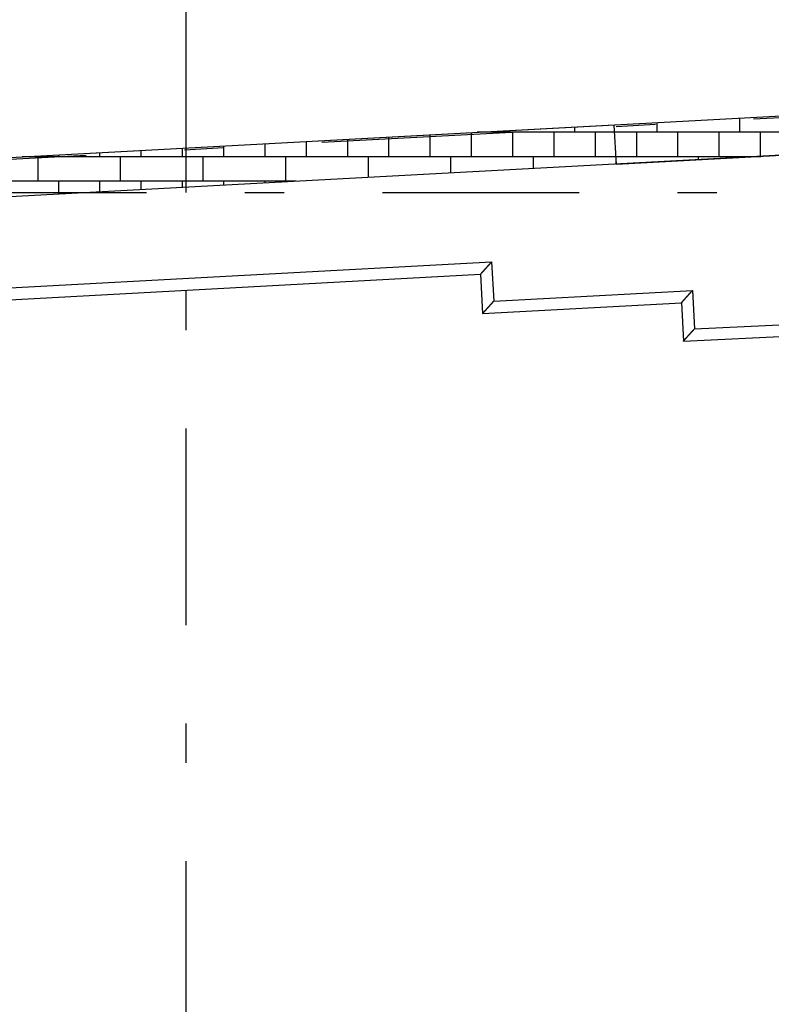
# Model space of a CAD drawing. Extents: x 2 to 87, y -108 to 11.
# Tile 99 of 210: x 47.3 to 49.22, y -93.47 to -90.97. Entities that reach past the tile are written whole.
import ezdxf

# ---------------------------------------------------------------- set-up
doc = ezdxf.new("R2010")
doc.units = 0
doc.header["$MEASUREMENT"] = 0
doc.linetypes.add('DASHDOT', pattern=[1, 0.5, -0.25, 0, -0.25])
for name, color, linetype in [('11', 7, 'CONTINUOUS'), ('18', 7, 'CONTINUOUS'), ('2', 7, 'CONTINUOUS'), ('5', 7, 'CONTINUOUS')]:
    doc.layers.add(name, color=color, linetype=linetype)

msp = doc.modelspace()

# ---------------------------------------------------------------- linework, layer by layer
at = {"layer": '11', "color": 62, "linetype": 'Continuous'}
for p, q in [((48.8168, -91.2366), (45.7769, -91.4009)), ((48.8222, -91.3365), (48.8168, -91.2366)), ((49.3276, -91.3092), (48.8222, -91.3365)), ((46.1243, -91.7126), (48.505, -91.584)), ((48.505, -91.584), (48.5104, -91.6838)), ((46.1558, -91.7409), (48.4767, -91.6155)), ((48.4767, -91.6155), (48.4821, -91.7154)), ((48.5104, -91.6838), (49.0159, -91.6565)), ((49.0159, -91.6565), (49.0212, -91.754)), ((48.4821, -91.7154), (48.9876, -91.6881)), ((48.9876, -91.6881), (48.9928, -91.7853)), ((49.0212, -91.754), (50.3637, -91.6913)), ((48.9928, -91.7853), (50.3937, -91.7199))]:
    msp.add_line(p, q, dxfattribs=at)
for points in [[(48.4978, -91.592), (48.4979, -91.5919), (48.498, -91.5918), (48.4981, -91.5917), (48.4981, -91.5916), (48.4982, -91.5915), (48.4983, -91.5914), (48.4984, -91.5913), (48.4985, -91.5912), (48.4986, -91.5911), (48.4987, -91.591), (48.4988, -91.5909), (48.4989, -91.5908), (48.4989, -91.5907), (48.499, -91.5906), (48.4991, -91.5905), (48.4992, -91.5904), (48.4993, -91.5903), (48.4994, -91.5902), (48.4995, -91.5901), (48.4996, -91.59), (48.4997, -91.5899), (48.4998, -91.5898), (48.4999, -91.5897), (48.4999, -91.5896), (48.5, -91.5895), (48.5001, -91.5894), (48.5002, -91.5893), (48.5003, -91.5892), (48.5004, -91.5891), (48.5005, -91.589), (48.5006, -91.5889), (48.5007, -91.5888), (48.5008, -91.5887), (48.5009, -91.5886), (48.5009, -91.5885), (48.501, -91.5884), (48.5011, -91.5883), (48.5012, -91.5882), (48.5013, -91.5881), (48.5014, -91.588), (48.5015, -91.5879), (48.5016, -91.5878), (48.5017, -91.5877), (48.5018, -91.5876), (48.5019, -91.5875), (48.502, -91.5874), (48.502, -91.5873), (48.5021, -91.5872), (48.5022, -91.5871), (48.5023, -91.587), (48.5024, -91.5869), (48.5025, -91.5867), (48.5026, -91.5866), (48.5027, -91.5865), (48.5028, -91.5864), (48.5029, -91.5863), (48.503, -91.5862), (48.5031, -91.5861), (48.5032, -91.586), (48.5033, -91.5859), (48.5033, -91.5858), (48.5034, -91.5857), (48.5035, -91.5856), (48.5036, -91.5855), (48.5037, -91.5854), (48.5038, -91.5853), (48.5039, -91.5852), (48.504, -91.5851), (48.5041, -91.585), (48.5042, -91.5849), (48.5043, -91.5848), (48.5044, -91.5847), (48.5045, -91.5846), (48.5046, -91.5845), (48.5047, -91.5844), (48.5048, -91.5843), (48.5049, -91.5842), (48.5049, -91.5841), (48.505, -91.584)], [(48.4782, -91.6138), (48.4782, -91.6138), (48.4783, -91.6138), (48.4783, -91.6137), (48.4783, -91.6137), (48.4784, -91.6137), (48.4784, -91.6136), (48.4784, -91.6136), (48.4785, -91.6136), (48.4785, -91.6135), (48.4785, -91.6135), (48.4786, -91.6135), (48.4786, -91.6134), (48.4786, -91.6134), (48.4787, -91.6134), (48.4787, -91.6133), (48.4787, -91.6133), (48.4788, -91.6132), (48.4788, -91.6132), (48.4788, -91.6132), (48.4789, -91.6131), (48.4789, -91.6131), (48.4789, -91.613), (48.479, -91.613), (48.479, -91.613), (48.4791, -91.6129), (48.4791, -91.6129), (48.4791, -91.6128), (48.4792, -91.6128), (48.4792, -91.6127), (48.4792, -91.6127), (48.4793, -91.6127), (48.4793, -91.6126), (48.4794, -91.6126), (48.4794, -91.6125), (48.4794, -91.6125), (48.4795, -91.6124), (48.4795, -91.6124), (48.4796, -91.6124), (48.4796, -91.6123), (48.4796, -91.6123), (48.4797, -91.6122), (48.4797, -91.6122), (48.4798, -91.6121), (48.4798, -91.6121), (48.4798, -91.612), (48.4799, -91.612), (48.4799, -91.6119), (48.48, -91.6119), (48.48, -91.6118), (48.4801, -91.6118), (48.4801, -91.6117), (48.4802, -91.6117), (48.4802, -91.6116), (48.4802, -91.6116), (48.4803, -91.6115), (48.4803, -91.6115), (48.4804, -91.6114), (48.4804, -91.6114), (48.4805, -91.6113), (48.4805, -91.6113), (48.4806, -91.6112), (48.4806, -91.6112), (48.4807, -91.6111), (48.4807, -91.6111), (48.4808, -91.611), (48.4808, -91.611), (48.4808, -91.6109), (48.4809, -91.6109), (48.4809, -91.6108), (48.481, -91.6108), (48.481, -91.6107), (48.4811, -91.6106), (48.4811, -91.6106), (48.4812, -91.6105), (48.4812, -91.6105), (48.4813, -91.6104), (48.4813, -91.6104), (48.4814, -91.6103), (48.4814, -91.6102), (48.4815, -91.6102), (48.4816, -91.6101), (48.4816, -91.6101), (48.4817, -91.61), (48.4817, -91.61), (48.4818, -91.6099), (48.4818, -91.6098), (48.4819, -91.6098), (48.4819, -91.6097), (48.482, -91.6097), (48.482, -91.6096), (48.4821, -91.6095), (48.4821, -91.6095), (48.4822, -91.6094), (48.4822, -91.6094), (48.4823, -91.6093), (48.4824, -91.6092), (48.4824, -91.6092), (48.4825, -91.6091), (48.4825, -91.609), (48.4826, -91.609)], [(48.4826, -91.609), (48.4826, -91.6089), (48.4827, -91.6089), (48.4828, -91.6088), (48.4828, -91.6087), (48.4829, -91.6087), (48.4829, -91.6086), (48.483, -91.6085), (48.4831, -91.6085), (48.4831, -91.6084), (48.4832, -91.6083), (48.4832, -91.6083), (48.4833, -91.6082), (48.4833, -91.6081), (48.4834, -91.6081), (48.4835, -91.608), (48.4835, -91.6079), (48.4836, -91.6079), (48.4836, -91.6078), (48.4837, -91.6077), (48.4838, -91.6077), (48.4838, -91.6076), (48.4839, -91.6075), (48.484, -91.6075), (48.484, -91.6074), (48.4841, -91.6073), (48.4841, -91.6072), (48.4842, -91.6072), (48.4843, -91.6071), (48.4843, -91.607), (48.4844, -91.607), (48.4845, -91.6069), (48.4845, -91.6068), (48.4846, -91.6068), (48.4846, -91.6067), (48.4847, -91.6066), (48.4848, -91.6065), (48.4848, -91.6065), (48.4849, -91.6064), (48.485, -91.6063), (48.485, -91.6062), (48.4851, -91.6062), (48.4852, -91.6061), (48.4852, -91.606), (48.4853, -91.606), (48.4854, -91.6059), (48.4854, -91.6058), (48.4855, -91.6057), (48.4856, -91.6057), (48.4856, -91.6056), (48.4857, -91.6055), (48.4858, -91.6054), (48.4858, -91.6053), (48.4859, -91.6053), (48.486, -91.6052), (48.486, -91.6051), (48.4861, -91.605), (48.4862, -91.605), (48.4863, -91.6049), (48.4863, -91.6048), (48.4864, -91.6047), (48.4865, -91.6047), (48.4865, -91.6046), (48.4866, -91.6045), (48.4867, -91.6044), (48.4867, -91.6043), (48.4868, -91.6043), (48.4869, -91.6042), (48.487, -91.6041), (48.487, -91.604), (48.4871, -91.6039), (48.4872, -91.6039), (48.4873, -91.6038), (48.4873, -91.6037), (48.4874, -91.6036), (48.4875, -91.6035), (48.4875, -91.6035), (48.4876, -91.6034), (48.4877, -91.6033), (48.4878, -91.6032), (48.4878, -91.6031), (48.4879, -91.603), (48.488, -91.603), (48.4881, -91.6029), (48.4881, -91.6028), (48.4882, -91.6027), (48.4883, -91.6026), (48.4884, -91.6025), (48.4884, -91.6025), (48.4885, -91.6024), (48.4886, -91.6023), (48.4887, -91.6022), (48.4887, -91.6021), (48.4888, -91.602), (48.4889, -91.602), (48.489, -91.6019), (48.489, -91.6018), (48.4891, -91.6017), (48.4892, -91.6016), (48.4893, -91.6015), (48.4894, -91.6014)], [(48.4894, -91.6014), (48.4894, -91.6014), (48.4895, -91.6013), (48.4896, -91.6012), (48.4897, -91.6011), (48.4897, -91.601), (48.4898, -91.6009), (48.4899, -91.6008), (48.49, -91.6007), (48.4901, -91.6007), (48.4901, -91.6006), (48.4902, -91.6005), (48.4903, -91.6004), (48.4904, -91.6003), (48.4904, -91.6002), (48.4905, -91.6001), (48.4906, -91.6), (48.4907, -91.6), (48.4908, -91.5999), (48.4908, -91.5998), (48.4909, -91.5997), (48.491, -91.5996), (48.4911, -91.5995), (48.4912, -91.5994), (48.4912, -91.5993), (48.4913, -91.5992), (48.4914, -91.5991), (48.4915, -91.5991), (48.4916, -91.599), (48.4917, -91.5989), (48.4917, -91.5988), (48.4918, -91.5987), (48.4919, -91.5986), (48.492, -91.5985), (48.4921, -91.5984), (48.4921, -91.5983), (48.4922, -91.5982), (48.4923, -91.5981), (48.4924, -91.598), (48.4925, -91.5979), (48.4926, -91.5979), (48.4926, -91.5978), (48.4927, -91.5977), (48.4928, -91.5976), (48.4929, -91.5975), (48.493, -91.5974), (48.4931, -91.5973), (48.4932, -91.5972), (48.4932, -91.5971), (48.4933, -91.597), (48.4934, -91.5969), (48.4935, -91.5968), (48.4936, -91.5967), (48.4937, -91.5966), (48.4937, -91.5965), (48.4938, -91.5964), (48.4939, -91.5963), (48.494, -91.5963), (48.4941, -91.5962), (48.4942, -91.5961), (48.4943, -91.596), (48.4944, -91.5959), (48.4944, -91.5958), (48.4945, -91.5957), (48.4946, -91.5956), (48.4947, -91.5955), (48.4948, -91.5954), (48.4949, -91.5953), (48.495, -91.5952), (48.495, -91.5951), (48.4951, -91.595), (48.4952, -91.5949), (48.4953, -91.5948), (48.4954, -91.5947), (48.4955, -91.5946), (48.4956, -91.5945), (48.4957, -91.5944), (48.4957, -91.5943), (48.4958, -91.5942), (48.4959, -91.5941), (48.496, -91.594), (48.4961, -91.5939), (48.4962, -91.5938), (48.4963, -91.5937), (48.4964, -91.5936), (48.4964, -91.5935), (48.4965, -91.5934), (48.4966, -91.5933), (48.4967, -91.5932), (48.4968, -91.5931), (48.4969, -91.593), (48.497, -91.5929), (48.4971, -91.5928), (48.4972, -91.5927), (48.4972, -91.5926), (48.4973, -91.5925), (48.4974, -91.5924), (48.4975, -91.5923), (48.4976, -91.5922), (48.4977, -91.5921), (48.4978, -91.592)], [(48.4767, -91.6155), (48.4767, -91.6155), (48.4767, -91.6155), (48.4767, -91.6155), (48.4767, -91.6155), (48.4767, -91.6155), (48.4767, -91.6155), (48.4767, -91.6155), (48.4767, -91.6155), (48.4767, -91.6155), (48.4767, -91.6155), (48.4767, -91.6155), (48.4767, -91.6155), (48.4767, -91.6155), (48.4767, -91.6155), (48.4767, -91.6155), (48.4767, -91.6155), (48.4767, -91.6155), (48.4768, -91.6155), (48.4768, -91.6155), (48.4768, -91.6155), (48.4768, -91.6155), (48.4768, -91.6154), (48.4768, -91.6154), (48.4768, -91.6154), (48.4768, -91.6154), (48.4768, -91.6154), (48.4768, -91.6154), (48.4768, -91.6154), (48.4768, -91.6154), (48.4768, -91.6154), (48.4769, -91.6154), (48.4769, -91.6154), (48.4769, -91.6153), (48.4769, -91.6153), (48.4769, -91.6153), (48.4769, -91.6153), (48.4769, -91.6153), (48.4769, -91.6153), (48.4769, -91.6153), (48.4769, -91.6153), (48.477, -91.6152), (48.477, -91.6152), (48.477, -91.6152), (48.477, -91.6152), (48.477, -91.6152), (48.477, -91.6152), (48.477, -91.6152), (48.4771, -91.6151), (48.4771, -91.6151), (48.4771, -91.6151), (48.4771, -91.6151), (48.4771, -91.6151), (48.4771, -91.6151), (48.4771, -91.615), (48.4772, -91.615), (48.4772, -91.615), (48.4772, -91.615), (48.4772, -91.615), (48.4772, -91.6149), (48.4773, -91.6149), (48.4773, -91.6149), (48.4773, -91.6149), (48.4773, -91.6149), (48.4773, -91.6148), (48.4773, -91.6148), (48.4774, -91.6148), (48.4774, -91.6148), (48.4774, -91.6147), (48.4774, -91.6147), (48.4774, -91.6147), (48.4775, -91.6147), (48.4775, -91.6147), (48.4775, -91.6146), (48.4775, -91.6146), (48.4776, -91.6146), (48.4776, -91.6146), (48.4776, -91.6145), (48.4776, -91.6145), (48.4777, -91.6145), (48.4777, -91.6145), (48.4777, -91.6144), (48.4777, -91.6144), (48.4777, -91.6144), (48.4778, -91.6143), (48.4778, -91.6143), (48.4778, -91.6143), (48.4779, -91.6143), (48.4779, -91.6142), (48.4779, -91.6142), (48.4779, -91.6142), (48.478, -91.6141), (48.478, -91.6141), (48.478, -91.6141), (48.478, -91.614), (48.4781, -91.614), (48.4781, -91.614), (48.4781, -91.6139), (48.4782, -91.6139), (48.4782, -91.6139), (48.4782, -91.6138)], [(49.0086, -91.6646), (49.0087, -91.6645), (49.0088, -91.6644), (49.0089, -91.6643), (49.009, -91.6642), (49.0091, -91.6641), (49.0092, -91.664), (49.0093, -91.6639), (49.0094, -91.6638), (49.0094, -91.6637), (49.0095, -91.6636), (49.0096, -91.6635), (49.0097, -91.6634), (49.0098, -91.6633), (49.0099, -91.6632), (49.01, -91.6631), (49.0101, -91.663), (49.0102, -91.6629), (49.0103, -91.6628), (49.0103, -91.6627), (49.0104, -91.6626), (49.0105, -91.6625), (49.0106, -91.6624), (49.0107, -91.6623), (49.0108, -91.6622), (49.0109, -91.6621), (49.011, -91.662), (49.0111, -91.6619), (49.0112, -91.6618), (49.0113, -91.6617), (49.0113, -91.6616), (49.0114, -91.6615), (49.0115, -91.6614), (49.0116, -91.6612), (49.0117, -91.6611), (49.0118, -91.661), (49.0119, -91.6609), (49.012, -91.6608), (49.0121, -91.6607), (49.0122, -91.6606), (49.0123, -91.6605), (49.0123, -91.6604), (49.0124, -91.6603), (49.0125, -91.6602), (49.0126, -91.6601), (49.0127, -91.66), (49.0128, -91.6599), (49.0129, -91.6598), (49.013, -91.6597), (49.0131, -91.6596), (49.0132, -91.6595), (49.0133, -91.6594), (49.0134, -91.6593), (49.0135, -91.6592), (49.0135, -91.6591), (49.0136, -91.659), (49.0137, -91.6589), (49.0138, -91.6588), (49.0139, -91.6587), (49.014, -91.6586), (49.0141, -91.6585), (49.0142, -91.6584), (49.0143, -91.6583), (49.0144, -91.6582), (49.0145, -91.6581), (49.0146, -91.658), (49.0147, -91.6578), (49.0148, -91.6577), (49.0149, -91.6576), (49.015, -91.6575), (49.015, -91.6574), (49.0151, -91.6573), (49.0152, -91.6572), (49.0153, -91.6571), (49.0154, -91.657), (49.0155, -91.6569), (49.0156, -91.6568), (49.0157, -91.6567), (49.0158, -91.6566), (49.0159, -91.6565)], [(48.5032, -91.6919), (48.5033, -91.6918), (48.5034, -91.6917), (48.5034, -91.6916), (48.5035, -91.6915), (48.5036, -91.6914), (48.5037, -91.6913), (48.5038, -91.6912), (48.5039, -91.6911), (48.504, -91.691), (48.5041, -91.6909), (48.5042, -91.6908), (48.5043, -91.6907), (48.5044, -91.6906), (48.5044, -91.6905), (48.5045, -91.6904), (48.5046, -91.6903), (48.5047, -91.6902), (48.5048, -91.6901), (48.5049, -91.69), (48.505, -91.6899), (48.5051, -91.6898), (48.5052, -91.6897), (48.5053, -91.6896), (48.5054, -91.6895), (48.5054, -91.6894), (48.5055, -91.6893), (48.5056, -91.6892), (48.5057, -91.6891), (48.5058, -91.689), (48.5059, -91.6889), (48.506, -91.6888), (48.5061, -91.6887), (48.5062, -91.6886), (48.5063, -91.6885), (48.5064, -91.6884), (48.5065, -91.6883), (48.5065, -91.6882), (48.5066, -91.6881), (48.5067, -91.688), (48.5068, -91.6879), (48.5069, -91.6878), (48.507, -91.6877), (48.5071, -91.6876), (48.5072, -91.6875), (48.5073, -91.6874), (48.5074, -91.6873), (48.5075, -91.6871), (48.5076, -91.687), (48.5077, -91.6869), (48.5077, -91.6868), (48.5078, -91.6867), (48.5079, -91.6866), (48.508, -91.6865), (48.5081, -91.6864), (48.5082, -91.6863), (48.5083, -91.6862), (48.5084, -91.6861), (48.5085, -91.686), (48.5086, -91.6859), (48.5087, -91.6858), (48.5088, -91.6857), (48.5089, -91.6856), (48.509, -91.6855), (48.509, -91.6854), (48.5091, -91.6853), (48.5092, -91.6852), (48.5093, -91.6851), (48.5094, -91.685), (48.5095, -91.6849), (48.5096, -91.6848), (48.5097, -91.6847), (48.5098, -91.6845), (48.5099, -91.6844), (48.51, -91.6843), (48.5101, -91.6842), (48.5102, -91.6841), (48.5103, -91.684), (48.5103, -91.6839), (48.5104, -91.6838)], [(48.9891, -91.6864), (48.9891, -91.6864), (48.9891, -91.6863), (48.9892, -91.6863), (48.9892, -91.6863), (48.9892, -91.6862), (48.9893, -91.6862), (48.9893, -91.6862), (48.9893, -91.6861), (48.9894, -91.6861), (48.9894, -91.686), (48.9894, -91.686), (48.9895, -91.686), (48.9895, -91.6859), (48.9895, -91.6859), (48.9896, -91.6859), (48.9896, -91.6858), (48.9896, -91.6858), (48.9897, -91.6857), (48.9897, -91.6857), (48.9897, -91.6857), (48.9898, -91.6856), (48.9898, -91.6856), (48.9898, -91.6855), (48.9899, -91.6855), (48.9899, -91.6855), (48.9899, -91.6854), (48.99, -91.6854), (48.99, -91.6853), (48.9901, -91.6853), (48.9901, -91.6853), (48.9901, -91.6852), (48.9902, -91.6852), (48.9902, -91.6851), (48.9903, -91.6851), (48.9903, -91.685), (48.9903, -91.685), (48.9904, -91.6849), (48.9904, -91.6849), (48.9905, -91.6849), (48.9905, -91.6848), (48.9905, -91.6848), (48.9906, -91.6847), (48.9906, -91.6847), (48.9907, -91.6846), (48.9907, -91.6846), (48.9907, -91.6845), (48.9908, -91.6845), (48.9908, -91.6844), (48.9909, -91.6844), (48.9909, -91.6843), (48.991, -91.6843), (48.991, -91.6842), (48.9911, -91.6842), (48.9911, -91.6841), (48.9911, -91.6841), (48.9912, -91.684), (48.9912, -91.684), (48.9913, -91.6839), (48.9913, -91.6839), (48.9914, -91.6838), (48.9914, -91.6838), (48.9915, -91.6837), (48.9915, -91.6837), (48.9916, -91.6836), (48.9916, -91.6836), (48.9917, -91.6835), (48.9917, -91.6835), (48.9918, -91.6834), (48.9918, -91.6834), (48.9918, -91.6833), (48.9919, -91.6832), (48.9919, -91.6832), (48.992, -91.6831), (48.992, -91.6831), (48.9921, -91.683), (48.9921, -91.683), (48.9922, -91.6829), (48.9923, -91.6828), (48.9923, -91.6828), (48.9924, -91.6827), (48.9924, -91.6827), (48.9925, -91.6826), (48.9925, -91.6826), (48.9926, -91.6825), (48.9926, -91.6824), (48.9927, -91.6824), (48.9927, -91.6823), (48.9928, -91.6823), (48.9928, -91.6822), (48.9929, -91.6821), (48.9929, -91.6821), (48.993, -91.682), (48.993, -91.682), (48.9931, -91.6819), (48.9932, -91.6818), (48.9932, -91.6818), (48.9933, -91.6817), (48.9933, -91.6817), (48.9934, -91.6816), (48.9934, -91.6815)], [(48.9934, -91.6815), (48.9935, -91.6815), (48.9936, -91.6814), (48.9936, -91.6813), (48.9937, -91.6813), (48.9937, -91.6812), (48.9938, -91.6811), (48.9938, -91.6811), (48.9939, -91.681), (48.994, -91.6809), (48.994, -91.6809), (48.9941, -91.6808), (48.9941, -91.6807), (48.9942, -91.6807), (48.9943, -91.6806), (48.9943, -91.6805), (48.9944, -91.6805), (48.9944, -91.6804), (48.9945, -91.6803), (48.9946, -91.6803), (48.9946, -91.6802), (48.9947, -91.6801), (48.9947, -91.6801), (48.9948, -91.68), (48.9949, -91.6799), (48.9949, -91.6799), (48.995, -91.6798), (48.9951, -91.6797), (48.9951, -91.6797), (48.9952, -91.6796), (48.9952, -91.6795), (48.9953, -91.6794), (48.9954, -91.6794), (48.9954, -91.6793), (48.9955, -91.6792), (48.9956, -91.6792), (48.9956, -91.6791), (48.9957, -91.679), (48.9958, -91.6789), (48.9958, -91.6789), (48.9959, -91.6788), (48.996, -91.6787), (48.996, -91.6786), (48.9961, -91.6786), (48.9962, -91.6785), (48.9962, -91.6784), (48.9963, -91.6783), (48.9964, -91.6783), (48.9964, -91.6782), (48.9965, -91.6781), (48.9966, -91.678), (48.9966, -91.678), (48.9967, -91.6779), (48.9968, -91.6778), (48.9968, -91.6777), (48.9969, -91.6777), (48.997, -91.6776), (48.997, -91.6775), (48.9971, -91.6774), (48.9972, -91.6774), (48.9972, -91.6773), (48.9973, -91.6772), (48.9974, -91.6771), (48.9975, -91.677), (48.9975, -91.677), (48.9976, -91.6769), (48.9977, -91.6768), (48.9977, -91.6767), (48.9978, -91.6766), (48.9979, -91.6766), (48.998, -91.6765), (48.998, -91.6764), (48.9981, -91.6763), (48.9982, -91.6762), (48.9983, -91.6762), (48.9983, -91.6761), (48.9984, -91.676), (48.9985, -91.6759), (48.9985, -91.6758), (48.9986, -91.6758), (48.9987, -91.6757), (48.9988, -91.6756), (48.9988, -91.6755), (48.9989, -91.6754), (48.999, -91.6753), (48.9991, -91.6753), (48.9991, -91.6752), (48.9992, -91.6751), (48.9993, -91.675), (48.9994, -91.6749), (48.9994, -91.6748), (48.9995, -91.6748), (48.9996, -91.6747), (48.9997, -91.6746), (48.9997, -91.6745), (48.9998, -91.6744), (48.9999, -91.6743), (49, -91.6742), (49.0001, -91.6742), (49.0001, -91.6741), (49.0002, -91.674)], [(49.0002, -91.674), (49.0003, -91.6739), (49.0004, -91.6738), (49.0004, -91.6737), (49.0005, -91.6736), (49.0006, -91.6736), (49.0007, -91.6735), (49.0008, -91.6734), (49.0008, -91.6733), (49.0009, -91.6732), (49.001, -91.6731), (49.0011, -91.673), (49.0011, -91.6729), (49.0012, -91.6729), (49.0013, -91.6728), (49.0014, -91.6727), (49.0015, -91.6726), (49.0015, -91.6725), (49.0016, -91.6724), (49.0017, -91.6723), (49.0018, -91.6722), (49.0019, -91.6721), (49.0019, -91.672), (49.002, -91.672), (49.0021, -91.6719), (49.0022, -91.6718), (49.0023, -91.6717), (49.0023, -91.6716), (49.0024, -91.6715), (49.0025, -91.6714), (49.0026, -91.6713), (49.0027, -91.6712), (49.0028, -91.6711), (49.0028, -91.671), (49.0029, -91.671), (49.003, -91.6709), (49.0031, -91.6708), (49.0032, -91.6707), (49.0032, -91.6706), (49.0033, -91.6705), (49.0034, -91.6704), (49.0035, -91.6703), (49.0036, -91.6702), (49.0037, -91.6701), (49.0038, -91.67), (49.0038, -91.6699), (49.0039, -91.6698), (49.004, -91.6697), (49.0041, -91.6697), (49.0042, -91.6696), (49.0043, -91.6695), (49.0043, -91.6694), (49.0044, -91.6693), (49.0045, -91.6692), (49.0046, -91.6691), (49.0047, -91.669), (49.0048, -91.6689), (49.0049, -91.6688), (49.0049, -91.6687), (49.005, -91.6686), (49.0051, -91.6685), (49.0052, -91.6684), (49.0053, -91.6683), (49.0054, -91.6682), (49.0055, -91.6681), (49.0056, -91.668), (49.0056, -91.6679), (49.0057, -91.6678), (49.0058, -91.6677), (49.0059, -91.6676), (49.006, -91.6675), (49.0061, -91.6675), (49.0062, -91.6674), (49.0062, -91.6673), (49.0063, -91.6672), (49.0064, -91.6671), (49.0065, -91.667), (49.0066, -91.6669), (49.0067, -91.6668), (49.0068, -91.6667), (49.0069, -91.6666), (49.007, -91.6665), (49.007, -91.6664), (49.0071, -91.6663), (49.0072, -91.6662), (49.0073, -91.6661), (49.0074, -91.666), (49.0075, -91.6659), (49.0076, -91.6658), (49.0077, -91.6657), (49.0077, -91.6656), (49.0078, -91.6655), (49.0079, -91.6654), (49.008, -91.6653), (49.0081, -91.6652), (49.0082, -91.6651), (49.0083, -91.665), (49.0084, -91.6649), (49.0085, -91.6648), (49.0085, -91.6647), (49.0086, -91.6646)], [(48.4836, -91.7137), (48.4836, -91.7137), (48.4837, -91.7136), (48.4837, -91.7136), (48.4837, -91.7136), (48.4838, -91.7135), (48.4838, -91.7135), (48.4838, -91.7135), (48.4839, -91.7134), (48.4839, -91.7134), (48.4839, -91.7134), (48.484, -91.7133), (48.484, -91.7133), (48.484, -91.7132), (48.4841, -91.7132), (48.4841, -91.7132), (48.4841, -91.7131), (48.4842, -91.7131), (48.4842, -91.713), (48.4842, -91.713), (48.4843, -91.713), (48.4843, -91.7129), (48.4843, -91.7129), (48.4844, -91.7128), (48.4844, -91.7128), (48.4844, -91.7128), (48.4845, -91.7127), (48.4845, -91.7127), (48.4846, -91.7126), (48.4846, -91.7126), (48.4846, -91.7126), (48.4847, -91.7125), (48.4847, -91.7125), (48.4848, -91.7124), (48.4848, -91.7124), (48.4848, -91.7123), (48.4849, -91.7123), (48.4849, -91.7122), (48.485, -91.7122), (48.485, -91.7122), (48.485, -91.7121), (48.4851, -91.7121), (48.4851, -91.712), (48.4852, -91.712), (48.4852, -91.7119), (48.4852, -91.7119), (48.4853, -91.7118), (48.4853, -91.7118), (48.4854, -91.7117), (48.4854, -91.7117), (48.4855, -91.7116), (48.4855, -91.7116), (48.4855, -91.7115), (48.4856, -91.7115), (48.4856, -91.7114), (48.4857, -91.7114), (48.4857, -91.7113), (48.4858, -91.7113), (48.4858, -91.7112), (48.4859, -91.7112), (48.4859, -91.7111), (48.486, -91.7111), (48.486, -91.711), (48.4861, -91.711), (48.4861, -91.7109), (48.4861, -91.7109), (48.4862, -91.7108), (48.4862, -91.7108), (48.4863, -91.7107), (48.4863, -91.7107), (48.4864, -91.7106), (48.4864, -91.7106), (48.4865, -91.7105), (48.4865, -91.7104), (48.4866, -91.7104), (48.4866, -91.7103), (48.4867, -91.7103), (48.4867, -91.7102), (48.4868, -91.7102), (48.4868, -91.7101), (48.4869, -91.71), (48.4869, -91.71), (48.487, -91.7099), (48.4871, -91.7099), (48.4871, -91.7098), (48.4872, -91.7098), (48.4872, -91.7097), (48.4873, -91.7096), (48.4873, -91.7096), (48.4874, -91.7095), (48.4874, -91.7095), (48.4875, -91.7094), (48.4875, -91.7093), (48.4876, -91.7093), (48.4876, -91.7092), (48.4877, -91.7091), (48.4878, -91.7091), (48.4878, -91.709), (48.4879, -91.709), (48.4879, -91.7089), (48.488, -91.7088)], [(48.488, -91.7088), (48.488, -91.7088), (48.4881, -91.7087), (48.4881, -91.7086), (48.4882, -91.7086), (48.4883, -91.7085), (48.4883, -91.7084), (48.4884, -91.7084), (48.4884, -91.7083), (48.4885, -91.7082), (48.4886, -91.7082), (48.4886, -91.7081), (48.4887, -91.7081), (48.4887, -91.708), (48.4888, -91.7079), (48.4889, -91.7079), (48.4889, -91.7078), (48.489, -91.7077), (48.489, -91.7076), (48.4891, -91.7076), (48.4892, -91.7075), (48.4892, -91.7074), (48.4893, -91.7074), (48.4893, -91.7073), (48.4894, -91.7072), (48.4895, -91.7072), (48.4895, -91.7071), (48.4896, -91.707), (48.4897, -91.707), (48.4897, -91.7069), (48.4898, -91.7068), (48.4898, -91.7067), (48.4899, -91.7067), (48.49, -91.7066), (48.49, -91.7065), (48.4901, -91.7065), (48.4902, -91.7064), (48.4902, -91.7063), (48.4903, -91.7062), (48.4904, -91.7062), (48.4904, -91.7061), (48.4905, -91.706), (48.4906, -91.706), (48.4906, -91.7059), (48.4907, -91.7058), (48.4908, -91.7057), (48.4908, -91.7057), (48.4909, -91.7056), (48.491, -91.7055), (48.491, -91.7054), (48.4911, -91.7054), (48.4912, -91.7053), (48.4912, -91.7052), (48.4913, -91.7051), (48.4914, -91.7051), (48.4914, -91.705), (48.4915, -91.7049), (48.4916, -91.7048), (48.4917, -91.7047), (48.4917, -91.7047), (48.4918, -91.7046), (48.4919, -91.7045), (48.4919, -91.7044), (48.492, -91.7044), (48.4921, -91.7043), (48.4921, -91.7042), (48.4922, -91.7041), (48.4923, -91.704), (48.4924, -91.704), (48.4924, -91.7039), (48.4925, -91.7038), (48.4926, -91.7037), (48.4926, -91.7036), (48.4927, -91.7036), (48.4928, -91.7035), (48.4929, -91.7034), (48.4929, -91.7033), (48.493, -91.7032), (48.4931, -91.7031), (48.4932, -91.7031), (48.4932, -91.703), (48.4933, -91.7029), (48.4934, -91.7028), (48.4935, -91.7027), (48.4935, -91.7027), (48.4936, -91.7026), (48.4937, -91.7025), (48.4938, -91.7024), (48.4938, -91.7023), (48.4939, -91.7022), (48.494, -91.7021), (48.4941, -91.7021), (48.4941, -91.702), (48.4942, -91.7019), (48.4943, -91.7018), (48.4944, -91.7017), (48.4944, -91.7016), (48.4945, -91.7016), (48.4946, -91.7015), (48.4947, -91.7014), (48.4947, -91.7013)], [(48.4947, -91.7013), (48.4948, -91.7012), (48.4949, -91.7011), (48.495, -91.701), (48.4951, -91.7009), (48.4951, -91.7009), (48.4952, -91.7008), (48.4953, -91.7007), (48.4954, -91.7006), (48.4954, -91.7005), (48.4955, -91.7004), (48.4956, -91.7003), (48.4957, -91.7002), (48.4958, -91.7002), (48.4958, -91.7001), (48.4959, -91.7), (48.496, -91.6999), (48.4961, -91.6998), (48.4962, -91.6997), (48.4962, -91.6996), (48.4963, -91.6995), (48.4964, -91.6994), (48.4965, -91.6994), (48.4966, -91.6993), (48.4966, -91.6992), (48.4967, -91.6991), (48.4968, -91.699), (48.4969, -91.6989), (48.497, -91.6988), (48.4971, -91.6987), (48.4971, -91.6986), (48.4972, -91.6985), (48.4973, -91.6985), (48.4974, -91.6984), (48.4975, -91.6983), (48.4975, -91.6982), (48.4976, -91.6981), (48.4977, -91.698), (48.4978, -91.6979), (48.4979, -91.6978), (48.498, -91.6977), (48.498, -91.6976), (48.4981, -91.6975), (48.4982, -91.6974), (48.4983, -91.6973), (48.4984, -91.6972), (48.4985, -91.6972), (48.4986, -91.6971), (48.4986, -91.697), (48.4987, -91.6969), (48.4988, -91.6968), (48.4989, -91.6967), (48.499, -91.6966), (48.4991, -91.6965), (48.4991, -91.6964), (48.4992, -91.6963), (48.4993, -91.6962), (48.4994, -91.6961), (48.4995, -91.696), (48.4996, -91.6959), (48.4997, -91.6958), (48.4997, -91.6957), (48.4998, -91.6956), (48.4999, -91.6955), (48.5, -91.6954), (48.5001, -91.6953), (48.5002, -91.6952), (48.5003, -91.6951), (48.5003, -91.695), (48.5004, -91.695), (48.5005, -91.6949), (48.5006, -91.6948), (48.5007, -91.6947), (48.5008, -91.6946), (48.5009, -91.6945), (48.501, -91.6944), (48.501, -91.6943), (48.5011, -91.6942), (48.5012, -91.6941), (48.5013, -91.694), (48.5014, -91.6939), (48.5015, -91.6938), (48.5016, -91.6937), (48.5017, -91.6936), (48.5018, -91.6935), (48.5018, -91.6934), (48.5019, -91.6933), (48.502, -91.6932), (48.5021, -91.6931), (48.5022, -91.693), (48.5023, -91.6929), (48.5024, -91.6928), (48.5025, -91.6927), (48.5026, -91.6926), (48.5026, -91.6925), (48.5027, -91.6924), (48.5028, -91.6923), (48.5029, -91.6922), (48.503, -91.6921), (48.5031, -91.692), (48.5032, -91.6919)], [(48.9876, -91.6881), (48.9876, -91.6881), (48.9876, -91.6881), (48.9876, -91.6881), (48.9876, -91.6881), (48.9876, -91.6881), (48.9876, -91.6881), (48.9876, -91.6881), (48.9876, -91.6881), (48.9876, -91.6881), (48.9876, -91.6881), (48.9876, -91.6881), (48.9876, -91.6881), (48.9876, -91.688), (48.9876, -91.688), (48.9876, -91.688), (48.9876, -91.688), (48.9876, -91.688), (48.9876, -91.688), (48.9876, -91.688), (48.9876, -91.688), (48.9876, -91.688), (48.9876, -91.688), (48.9876, -91.688), (48.9876, -91.688), (48.9877, -91.688), (48.9877, -91.688), (48.9877, -91.688), (48.9877, -91.6879), (48.9877, -91.6879), (48.9877, -91.6879), (48.9877, -91.6879), (48.9877, -91.6879), (48.9877, -91.6879), (48.9877, -91.6879), (48.9877, -91.6879), (48.9878, -91.6879), (48.9878, -91.6878), (48.9878, -91.6878), (48.9878, -91.6878), (48.9878, -91.6878), (48.9878, -91.6878), (48.9878, -91.6878), (48.9878, -91.6878), (48.9879, -91.6877), (48.9879, -91.6877), (48.9879, -91.6877), (48.9879, -91.6877), (48.9879, -91.6877), (48.9879, -91.6877), (48.9879, -91.6877), (48.988, -91.6876), (48.988, -91.6876), (48.988, -91.6876), (48.988, -91.6876), (48.988, -91.6876), (48.988, -91.6875), (48.9881, -91.6875), (48.9881, -91.6875), (48.9881, -91.6875), (48.9881, -91.6875), (48.9881, -91.6874), (48.9881, -91.6874), (48.9882, -91.6874), (48.9882, -91.6874), (48.9882, -91.6874), (48.9882, -91.6873), (48.9882, -91.6873), (48.9883, -91.6873), (48.9883, -91.6873), (48.9883, -91.6872), (48.9883, -91.6872), (48.9883, -91.6872), (48.9884, -91.6872), (48.9884, -91.6872), (48.9884, -91.6871), (48.9884, -91.6871), (48.9885, -91.6871), (48.9885, -91.687), (48.9885, -91.687), (48.9885, -91.687), (48.9886, -91.687), (48.9886, -91.6869), (48.9886, -91.6869), (48.9886, -91.6869), (48.9887, -91.6869), (48.9887, -91.6868), (48.9887, -91.6868), (48.9887, -91.6868), (48.9888, -91.6867), (48.9888, -91.6867), (48.9888, -91.6867), (48.9888, -91.6867), (48.9889, -91.6866), (48.9889, -91.6866), (48.9889, -91.6866), (48.989, -91.6865), (48.989, -91.6865), (48.989, -91.6865), (48.989, -91.6864), (48.9891, -91.6864)], [(48.4821, -91.7154), (48.4821, -91.7154), (48.4821, -91.7154), (48.4821, -91.7154), (48.4821, -91.7154), (48.4821, -91.7154), (48.4821, -91.7154), (48.4821, -91.7154), (48.4821, -91.7154), (48.4821, -91.7154), (48.4821, -91.7154), (48.4821, -91.7154), (48.4821, -91.7154), (48.4821, -91.7154), (48.4821, -91.7154), (48.4821, -91.7153), (48.4821, -91.7153), (48.4821, -91.7153), (48.4821, -91.7153), (48.4822, -91.7153), (48.4822, -91.7153), (48.4822, -91.7153), (48.4822, -91.7153), (48.4822, -91.7153), (48.4822, -91.7153), (48.4822, -91.7153), (48.4822, -91.7153), (48.4822, -91.7153), (48.4822, -91.7153), (48.4822, -91.7152), (48.4822, -91.7152), (48.4822, -91.7152), (48.4823, -91.7152), (48.4823, -91.7152), (48.4823, -91.7152), (48.4823, -91.7152), (48.4823, -91.7152), (48.4823, -91.7152), (48.4823, -91.7151), (48.4823, -91.7151), (48.4823, -91.7151), (48.4824, -91.7151), (48.4824, -91.7151), (48.4824, -91.7151), (48.4824, -91.7151), (48.4824, -91.715), (48.4824, -91.715), (48.4824, -91.715), (48.4825, -91.715), (48.4825, -91.715), (48.4825, -91.715), (48.4825, -91.7149), (48.4825, -91.7149), (48.4825, -91.7149), (48.4825, -91.7149), (48.4826, -91.7149), (48.4826, -91.7149), (48.4826, -91.7148), (48.4826, -91.7148), (48.4826, -91.7148), (48.4826, -91.7148), (48.4827, -91.7148), (48.4827, -91.7147), (48.4827, -91.7147), (48.4827, -91.7147), (48.4827, -91.7147), (48.4828, -91.7146), (48.4828, -91.7146), (48.4828, -91.7146), (48.4828, -91.7146), (48.4828, -91.7146), (48.4829, -91.7145), (48.4829, -91.7145), (48.4829, -91.7145), (48.4829, -91.7145), (48.483, -91.7144), (48.483, -91.7144), (48.483, -91.7144), (48.483, -91.7144), (48.483, -91.7143), (48.4831, -91.7143), (48.4831, -91.7143), (48.4831, -91.7143), (48.4831, -91.7142), (48.4832, -91.7142), (48.4832, -91.7142), (48.4832, -91.7141), (48.4832, -91.7141), (48.4833, -91.7141), (48.4833, -91.714), (48.4833, -91.714), (48.4834, -91.714), (48.4834, -91.714), (48.4834, -91.7139), (48.4834, -91.7139), (48.4835, -91.7139), (48.4835, -91.7138), (48.4835, -91.7138), (48.4836, -91.7138), (48.4836, -91.7137), (48.4836, -91.7137)], [(49.0139, -91.762), (49.014, -91.7619), (49.0141, -91.7618), (49.0142, -91.7617), (49.0143, -91.7616), (49.0144, -91.7615), (49.0144, -91.7614), (49.0145, -91.7613), (49.0146, -91.7612), (49.0147, -91.7611), (49.0148, -91.761), (49.0149, -91.7609), (49.015, -91.7608), (49.0151, -91.7607), (49.0152, -91.7606), (49.0153, -91.7605), (49.0153, -91.7604), (49.0154, -91.7603), (49.0155, -91.7602), (49.0156, -91.7601), (49.0157, -91.76), (49.0158, -91.7599), (49.0159, -91.7598), (49.016, -91.7597), (49.0161, -91.7596), (49.0162, -91.7595), (49.0163, -91.7594), (49.0164, -91.7593), (49.0164, -91.7592), (49.0165, -91.7591), (49.0166, -91.759), (49.0167, -91.7589), (49.0168, -91.7588), (49.0169, -91.7587), (49.017, -91.7586), (49.0171, -91.7585), (49.0172, -91.7584), (49.0173, -91.7583), (49.0174, -91.7582), (49.0175, -91.7581), (49.0175, -91.758), (49.0176, -91.7579), (49.0177, -91.7578), (49.0178, -91.7577), (49.0179, -91.7576), (49.018, -91.7575), (49.0181, -91.7574), (49.0182, -91.7573), (49.0183, -91.7572), (49.0184, -91.7571), (49.0185, -91.757), (49.0186, -91.7569), (49.0187, -91.7568), (49.0188, -91.7567), (49.0188, -91.7566), (49.0189, -91.7565), (49.019, -91.7564), (49.0191, -91.7562), (49.0192, -91.7561), (49.0193, -91.756), (49.0194, -91.7559), (49.0195, -91.7558), (49.0196, -91.7557), (49.0197, -91.7556), (49.0198, -91.7555), (49.0199, -91.7554), (49.02, -91.7553), (49.02, -91.7552), (49.0201, -91.7551), (49.0202, -91.755), (49.0203, -91.7549), (49.0204, -91.7548), (49.0205, -91.7547), (49.0206, -91.7546), (49.0207, -91.7545), (49.0208, -91.7544), (49.0209, -91.7543), (49.021, -91.7542), (49.0211, -91.7541), (49.0212, -91.754)], [(48.9928, -91.7853), (48.9928, -91.7853), (48.9928, -91.7853), (48.9928, -91.7853), (48.9928, -91.7853), (48.9928, -91.7853), (48.9928, -91.7853), (48.9928, -91.7853), (48.9928, -91.7853), (48.9928, -91.7853), (48.9928, -91.7853), (48.9928, -91.7853), (48.9928, -91.7853), (48.9928, -91.7853), (48.9928, -91.7853), (48.9928, -91.7853), (48.9929, -91.7853), (48.9929, -91.7853), (48.9929, -91.7853), (48.9929, -91.7853), (48.9929, -91.7852), (48.9929, -91.7852), (48.9929, -91.7852), (48.9929, -91.7852), (48.9929, -91.7852), (48.9929, -91.7852), (48.9929, -91.7852), (48.9929, -91.7852), (48.9929, -91.7852), (48.9929, -91.7852), (48.993, -91.7852), (48.993, -91.7852), (48.993, -91.7851), (48.993, -91.7851), (48.993, -91.7851), (48.993, -91.7851), (48.993, -91.7851), (48.993, -91.7851), (48.993, -91.7851), (48.993, -91.7851), (48.9931, -91.785), (48.9931, -91.785), (48.9931, -91.785), (48.9931, -91.785), (48.9931, -91.785), (48.9931, -91.785), (48.9931, -91.785), (48.9931, -91.7849), (48.9932, -91.7849), (48.9932, -91.7849), (48.9932, -91.7849), (48.9932, -91.7849), (48.9932, -91.7849), (48.9932, -91.7848), (48.9933, -91.7848), (48.9933, -91.7848), (48.9933, -91.7848), (48.9933, -91.7848), (48.9933, -91.7848), (48.9933, -91.7847), (48.9934, -91.7847), (48.9934, -91.7847), (48.9934, -91.7847), (48.9934, -91.7847), (48.9934, -91.7846), (48.9935, -91.7846), (48.9935, -91.7846), (48.9935, -91.7846), (48.9935, -91.7845), (48.9935, -91.7845), (48.9936, -91.7845), (48.9936, -91.7845), (48.9936, -91.7844), (48.9936, -91.7844), (48.9936, -91.7844), (48.9937, -91.7844), (48.9937, -91.7843), (48.9937, -91.7843), (48.9937, -91.7843), (48.9938, -91.7843), (48.9938, -91.7842), (48.9938, -91.7842), (48.9938, -91.7842), (48.9939, -91.7842), (48.9939, -91.7841), (48.9939, -91.7841), (48.9939, -91.7841), (48.994, -91.784), (48.994, -91.784), (48.994, -91.784), (48.994, -91.784), (48.9941, -91.7839), (48.9941, -91.7839), (48.9941, -91.7839), (48.9941, -91.7838), (48.9942, -91.7838), (48.9942, -91.7838), (48.9942, -91.7837), (48.9943, -91.7837), (48.9943, -91.7837), (48.9943, -91.7836)], [(48.9943, -91.7836), (48.9944, -91.7836), (48.9944, -91.7836), (48.9944, -91.7835), (48.9944, -91.7835), (48.9945, -91.7835), (48.9945, -91.7834), (48.9945, -91.7834), (48.9946, -91.7834), (48.9946, -91.7833), (48.9946, -91.7833), (48.9947, -91.7833), (48.9947, -91.7832), (48.9947, -91.7832), (48.9948, -91.7831), (48.9948, -91.7831), (48.9948, -91.7831), (48.9949, -91.783), (48.9949, -91.783), (48.9949, -91.783), (48.995, -91.7829), (48.995, -91.7829), (48.9951, -91.7828), (48.9951, -91.7828), (48.9951, -91.7828), (48.9952, -91.7827), (48.9952, -91.7827), (48.9952, -91.7826), (48.9953, -91.7826), (48.9953, -91.7826), (48.9954, -91.7825), (48.9954, -91.7825), (48.9954, -91.7824), (48.9955, -91.7824), (48.9955, -91.7823), (48.9955, -91.7823), (48.9956, -91.7822), (48.9956, -91.7822), (48.9957, -91.7822), (48.9957, -91.7821), (48.9957, -91.7821), (48.9958, -91.782), (48.9958, -91.782), (48.9959, -91.7819), (48.9959, -91.7819), (48.996, -91.7818), (48.996, -91.7818), (48.996, -91.7817), (48.9961, -91.7817), (48.9961, -91.7816), (48.9962, -91.7816), (48.9962, -91.7815), (48.9963, -91.7815), (48.9963, -91.7815), (48.9964, -91.7814), (48.9964, -91.7814), (48.9964, -91.7813), (48.9965, -91.7813), (48.9965, -91.7812), (48.9966, -91.7812), (48.9966, -91.7811), (48.9967, -91.781), (48.9967, -91.781), (48.9968, -91.7809), (48.9968, -91.7809), (48.9969, -91.7808), (48.9969, -91.7808), (48.997, -91.7807), (48.997, -91.7807), (48.9971, -91.7806), (48.9971, -91.7806), (48.9972, -91.7805), (48.9972, -91.7805), (48.9973, -91.7804), (48.9973, -91.7804), (48.9974, -91.7803), (48.9974, -91.7802), (48.9975, -91.7802), (48.9975, -91.7801), (48.9976, -91.7801), (48.9976, -91.78), (48.9977, -91.78), (48.9977, -91.7799), (48.9978, -91.7798), (48.9978, -91.7798), (48.9979, -91.7797), (48.9979, -91.7797), (48.998, -91.7796), (48.998, -91.7795), (48.9981, -91.7795), (48.9981, -91.7794), (48.9982, -91.7794), (48.9982, -91.7793), (48.9983, -91.7792), (48.9984, -91.7792), (48.9984, -91.7791), (48.9985, -91.7791), (48.9985, -91.779), (48.9986, -91.7789), (48.9986, -91.7789), (48.9987, -91.7788)], [(48.9987, -91.7788), (48.9988, -91.7787), (48.9988, -91.7787), (48.9989, -91.7786), (48.9989, -91.7786), (48.999, -91.7785), (48.999, -91.7784), (48.9991, -91.7784), (48.9992, -91.7783), (48.9992, -91.7782), (48.9993, -91.7782), (48.9993, -91.7781), (48.9994, -91.778), (48.9995, -91.778), (48.9995, -91.7779), (48.9996, -91.7778), (48.9996, -91.7778), (48.9997, -91.7777), (48.9998, -91.7776), (48.9998, -91.7776), (48.9999, -91.7775), (48.9999, -91.7774), (49, -91.7774), (49.0001, -91.7773), (49.0001, -91.7772), (49.0002, -91.7772), (49.0002, -91.7771), (49.0003, -91.777), (49.0004, -91.7769), (49.0004, -91.7769), (49.0005, -91.7768), (49.0006, -91.7767), (49.0006, -91.7767), (49.0007, -91.7766), (49.0008, -91.7765), (49.0008, -91.7765), (49.0009, -91.7764), (49.001, -91.7763), (49.001, -91.7762), (49.0011, -91.7762), (49.0011, -91.7761), (49.0012, -91.776), (49.0013, -91.776), (49.0013, -91.7759), (49.0014, -91.7758), (49.0015, -91.7757), (49.0015, -91.7757), (49.0016, -91.7756), (49.0017, -91.7755), (49.0018, -91.7754), (49.0018, -91.7754), (49.0019, -91.7753), (49.002, -91.7752), (49.002, -91.7751), (49.0021, -91.7751), (49.0022, -91.775), (49.0022, -91.7749), (49.0023, -91.7748), (49.0024, -91.7747), (49.0024, -91.7747), (49.0025, -91.7746), (49.0026, -91.7745), (49.0026, -91.7744), (49.0027, -91.7744), (49.0028, -91.7743), (49.0029, -91.7742), (49.0029, -91.7741), (49.003, -91.774), (49.0031, -91.774), (49.0031, -91.7739), (49.0032, -91.7738), (49.0033, -91.7737), (49.0034, -91.7736), (49.0034, -91.7736), (49.0035, -91.7735), (49.0036, -91.7734), (49.0037, -91.7733), (49.0037, -91.7732), (49.0038, -91.7732), (49.0039, -91.7731), (49.0039, -91.773), (49.004, -91.7729), (49.0041, -91.7728), (49.0042, -91.7728), (49.0042, -91.7727), (49.0043, -91.7726), (49.0044, -91.7725), (49.0045, -91.7724), (49.0045, -91.7723), (49.0046, -91.7723), (49.0047, -91.7722), (49.0048, -91.7721), (49.0048, -91.772), (49.0049, -91.7719), (49.005, -91.7718), (49.0051, -91.7717), (49.0052, -91.7717), (49.0052, -91.7716), (49.0053, -91.7715), (49.0054, -91.7714), (49.0055, -91.7713)], [(49.0055, -91.7713), (49.0055, -91.7712), (49.0056, -91.7712), (49.0057, -91.7711), (49.0058, -91.771), (49.0058, -91.7709), (49.0059, -91.7708), (49.006, -91.7707), (49.0061, -91.7706), (49.0062, -91.7705), (49.0062, -91.7705), (49.0063, -91.7704), (49.0064, -91.7703), (49.0065, -91.7702), (49.0066, -91.7701), (49.0066, -91.77), (49.0067, -91.7699), (49.0068, -91.7698), (49.0069, -91.7698), (49.007, -91.7697), (49.007, -91.7696), (49.0071, -91.7695), (49.0072, -91.7694), (49.0073, -91.7693), (49.0074, -91.7692), (49.0074, -91.7691), (49.0075, -91.769), (49.0076, -91.769), (49.0077, -91.7689), (49.0078, -91.7688), (49.0079, -91.7687), (49.0079, -91.7686), (49.008, -91.7685), (49.0081, -91.7684), (49.0082, -91.7683), (49.0083, -91.7682), (49.0084, -91.7681), (49.0084, -91.768), (49.0085, -91.768), (49.0086, -91.7679), (49.0087, -91.7678), (49.0088, -91.7677), (49.0089, -91.7676), (49.0089, -91.7675), (49.009, -91.7674), (49.0091, -91.7673), (49.0092, -91.7672), (49.0093, -91.7671), (49.0094, -91.767), (49.0094, -91.7669), (49.0095, -91.7668), (49.0096, -91.7667), (49.0097, -91.7666), (49.0098, -91.7666), (49.0099, -91.7665), (49.0099, -91.7664), (49.01, -91.7663), (49.0101, -91.7662), (49.0102, -91.7661), (49.0103, -91.766), (49.0104, -91.7659), (49.0105, -91.7658), (49.0106, -91.7657), (49.0106, -91.7656), (49.0107, -91.7655), (49.0108, -91.7654), (49.0109, -91.7653), (49.011, -91.7652), (49.0111, -91.7651), (49.0112, -91.765), (49.0112, -91.7649), (49.0113, -91.7648), (49.0114, -91.7647), (49.0115, -91.7646), (49.0116, -91.7645), (49.0117, -91.7644), (49.0118, -91.7643), (49.0119, -91.7642), (49.0119, -91.7642), (49.012, -91.7641), (49.0121, -91.764), (49.0122, -91.7639), (49.0123, -91.7638), (49.0124, -91.7637), (49.0125, -91.7636), (49.0126, -91.7635), (49.0126, -91.7634), (49.0127, -91.7633), (49.0128, -91.7632), (49.0129, -91.7631), (49.013, -91.763), (49.0131, -91.7629), (49.0132, -91.7628), (49.0133, -91.7627), (49.0134, -91.7626), (49.0135, -91.7625), (49.0135, -91.7624), (49.0136, -91.7623), (49.0137, -91.7622), (49.0138, -91.7621), (49.0139, -91.762)]]:
    msp.add_lwpolyline(points, dxfattribs=at)
at = {"layer": '18', "color": 62, "linetype": 'Continuous'}
for p, q in [((48.9256, -91.2294), (48.9256, -91.2541)), ((49.1356, -91.2181), (49.1356, -91.2541)), ((48.4531, -91.2549), (48.4531, -91.3166)), ((49.923, -91.2541), (48.4681, -91.2541)), ((48.5056, -91.2521), (48.5056, -91.2541)), ((48.5581, -91.2541), (48.5581, -91.3166)), ((48.6631, -91.2541), (48.6631, -91.3166)), ((48.7156, -91.2407), (48.7156, -91.2541)), ((48.7681, -91.2541), (48.7681, -91.3166)), ((48.8731, -91.2541), (48.8731, -91.3166)), ((48.9781, -91.2541), (48.9781, -91.3166)), ((49.0831, -91.2541), (49.0831, -91.3166)), ((49.1881, -91.2541), (49.1881, -91.3154)), ((47.9281, -91.2833), (47.9281, -91.3166)), ((48.0331, -91.2776), (48.0331, -91.3166)), ((48.1381, -91.2719), (48.1381, -91.3166)), ((48.2431, -91.2663), (48.2431, -91.3166)), ((48.3481, -91.2606), (48.3481, -91.3166)), ((47.5081, -91.306), (47.5081, -91.3166)), ((47.6131, -91.3003), (47.6131, -91.3166)), ((47.7181, -91.2946), (47.7181, -91.3166)), ((47.8231, -91.289), (47.8231, -91.3166)), ((49.1649, -91.3166), (47.3113, -91.3166)), ((47.3506, -91.3166), (47.3506, -91.3791)), ((47.4031, -91.3117), (47.4031, -91.3166)), ((47.5606, -91.3166), (47.5606, -91.3791)), ((47.7706, -91.3166), (47.7706, -91.3791)), ((47.9806, -91.3166), (47.9806, -91.3791)), ((48.1906, -91.3166), (48.1906, -91.3693)), ((48.4006, -91.3166), (48.4006, -91.3579)), ((48.6106, -91.3166), (48.6106, -91.3466)), ((48.8206, -91.3166), (48.8206, -91.3352)), ((49.0306, -91.3166), (49.0306, -91.3239)), ((49.0306, -91.3239), (49.0306, -91.3252)), ((49.19, -91.3166), (49.1649, -91.3166)), ((49.1881, -91.3154), (49.1881, -91.3166)), ((48.0081, -91.3791), (46.1545, -91.3791)), ((47.4031, -91.3791), (47.4031, -91.4118)), ((47.5081, -91.3791), (47.5081, -91.4061)), ((47.6131, -91.3791), (47.6131, -91.4005)), ((47.7181, -91.3791), (47.7181, -91.3948)), ((47.8231, -91.3791), (47.8231, -91.3891)), ((47.9281, -91.3791), (47.9281, -91.3834))]:
    msp.add_line(p, q, dxfattribs=at)
at = {"layer": '2', "color": 62, "linetype": 'Continuous'}
for p, q in [((9.9272, -93.3364), (49.9188, -91.1757)), ((49.9242, -91.2756), (9.9326, -93.4362))]:
    msp.add_line(p, q, dxfattribs=at)
at = {"layer": '5', "color": 7, "linetype": 'DASHDOT'}
for p, q in [((47.7276, -7.3075), (47.7276, -96.5075)), ((8.5305, -93.414), (53.1225, -91.0074)), ((7.5276, -91.4075), (52.6276, -91.4075))]:
    msp.add_line(p, q, dxfattribs=at)

doc.saveas('drawing.dxf')
